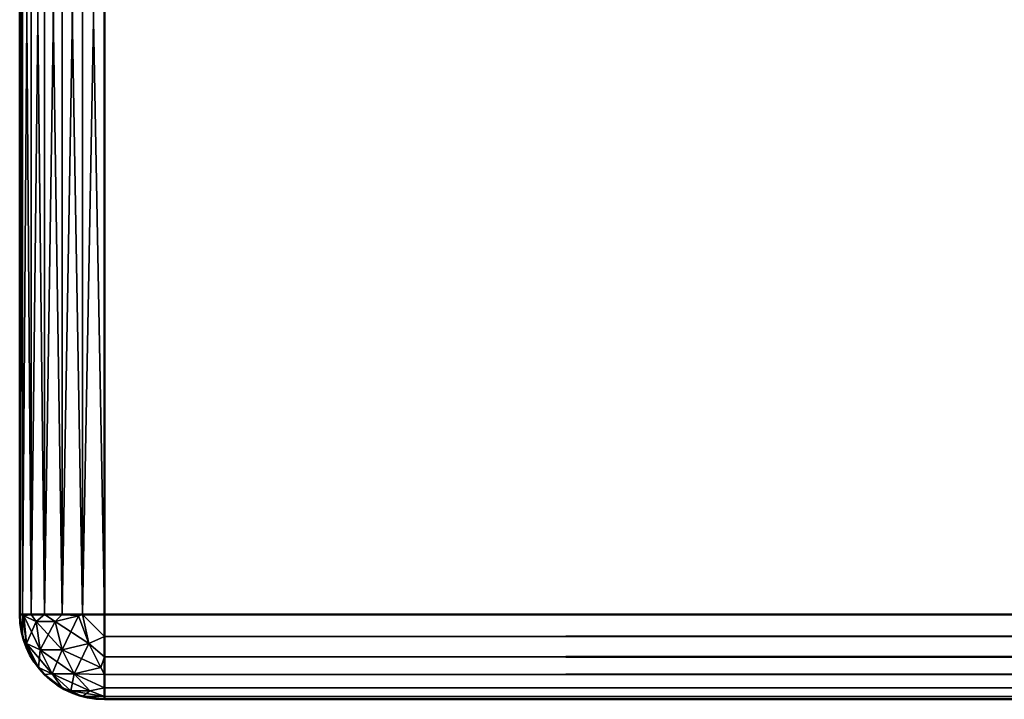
# Model space of a CAD drawing. Header units: millimetres. Extents: x 0 to 359, y -334 to 1.
# Tile 2 of 216: x 3.5 to 15.09, y -312.5 to -304.5. Entities that reach past the tile are written whole.
import ezdxf

# ---------------------------------------------------------------- set-up
doc = ezdxf.new("R2010")
doc.units = ezdxf.units.MM
doc.header["$MEASUREMENT"] = 0
doc.layers.add('0 Misc', color=7, linetype='Continuous', lineweight=35)
doc.layers.add('10 Raster Images', color=7, linetype='Continuous', lineweight=35)

msp = doc.modelspace()

# ---------------------------------------------------------------- linework, layer by layer
at = {"layer": '0 Misc', "color": 160, "linetype": 'Continuous', "lineweight": 50}
for p, q in [((3.5, -311.5, 4), (3.5, -297.5, 4)), ((3.5, -297.5, 164), (3.5, -311.5, 164)), ((3.5, -311.5, 169), (3.5, -297.5, 169)), ((3.5, -297.5, 329), (3.5, -311.5, 329)), ((4.5, -297.5, 3), (4.5, -311.5, 3)), ((4.5, -311.5, 165), (4.5, -297.5, 165)), ((4.5, -297.5, 168), (4.5, -311.5, 168)), ((4.5, -311.5, 330), (4.5, -297.5, 330)), ((3.5, -311.5, 164), (3.5, -311.5, 4)), ((3.5, -311.5, 329), (3.5, -311.5, 169)), ((4.5, -311.5, 3), (354.5, -311.5, 3)), ((354.5, -311.5, 165), (4.5, -311.5, 165)), ((4.5, -311.5, 168), (354.5, -311.5, 168)), ((354.5, -311.5, 330), (4.5, -311.5, 330)), ((4.5, -312.5, 164), (354.5, -312.5, 164)), ((354.5, -312.5, 4), (4.5, -312.5, 4)), ((4.5, -312.5, 4), (4.5, -312.5, 164)), ((4.5, -312.5, 329), (354.5, -312.5, 329)), ((354.5, -312.5, 169), (4.5, -312.5, 169)), ((4.5, -312.5, 169), (4.5, -312.5, 329))]:
    msp.add_line(p, q, dxfattribs=at).dxf.unprotected_set("ltscale", 0)
at = {"layer": '0 Misc', "color": 160, "linetype": 'Continuous', "lineweight": 25}
for p, q in [((4.5, -312.5, 169), (354.5, -312.5, 329)), ((4.5, -312.5, 169), (114.812, -312.5, 274.239)), ((4.5, -312.5, 169), (113, -312.5, 274)), ((4.5, -312.5, 329), (41.438, -312.5, 277.5)), ((41.438, -312.5, 277.5), (4.5, -312.5, 169)), ((42.55, -312.5, 276.05), (4.5, -312.5, 169)), ((44, -312.5, 274.938), (4.5, -312.5, 169)), ((45.688, -312.5, 274.239), (4.5, -312.5, 169)), ((47.5, -312.5, 274), (4.5, -312.5, 169)), ((4.5, -312.5, 329), (40.739, -312.5, 279.188)), ((4.5, -312.5, 329), (40.5, -312.5, 281)), ((4.5, -312.5, 329), (40.5, -312.5, 294.5)), ((4.5, -312.5, 329), (40.739, -312.5, 296.312)), ((4.5, -312.5, 329), (41.438, -312.5, 298)), ((4.5, -312.5, 329), (42.55, -312.5, 299.45)), ((4.5, -312.5, 329), (44, -312.5, 300.562)), ((4.5, -312.5, 329), (45.688, -312.5, 301.261)), ((4.5, -312.5, 329), (47.5, -312.5, 301.5))]:
    msp.add_line(p, q, dxfattribs=at).dxf.unprotected_set("ltscale", 0)
at = {"layer": '0 Misc', "color": 160, "linetype": 'Continuous', "lineweight": 50, "extrusion": (0, 0, -1)}
for centre in [(-4.5, -311.5, -164), (-4.5, -311.5, -329)]:
    msp.add_arc(centre, 1, 270, 0, dxfattribs=at).dxf.unprotected_set("ltscale", 0)
at = {"layer": '0 Misc', "color": 160, "linetype": 'Continuous', "lineweight": 50}
for centre in [(4.5, -311.5, 4), (4.5, -311.5, 169)]:
    msp.add_arc(centre, 1, 180, 270, dxfattribs=at).dxf.unprotected_set("ltscale", 0)
at = {"layer": '0 Misc', "color": 160, "linetype": 'Continuous', "lineweight": 50, "extrusion": (0, 1, 0)}
for centre, start, end in [((-4.5, 4, -311.5), 270, 0), ((-4.5, 164, -311.5), 0, 90), ((-4.5, 169, -311.5), 270, 0), ((-4.5, 329, -311.5), 0, 90)]:
    msp.add_arc(centre, 1, start, end, dxfattribs=at).dxf.unprotected_set("ltscale", 0)
at = {"layer": '0 Misc', "color": 160, "linetype": 'Continuous', "lineweight": 50, "extrusion": (1, 0, 0)}
for centre, start, end in [((-311.5, 4, 4.5), 180, 270), ((-311.5, 164, 4.5), 90, 180), ((-311.5, 169, 4.5), 180, 270), ((-311.5, 329, 4.5), 90, 180)]:
    msp.add_arc(centre, 1, start, end, dxfattribs=at).dxf.unprotected_set("ltscale", 0)
at = {"layer": '0 Misc', "color": 7, "lineweight": 25}
for points, invisible_edges in [([(3.5, -311.5, 4), (3.5, -297.5, 164), (3.5, -297.5, 4)], 1), ([(3.5, -311.5, 4), (3.5, -311.5, 164), (3.5, -297.5, 164)], 12), ([(3.5, -311.5, 169), (3.5, -297.5, 329), (3.5, -297.5, 169)], 1), ([(3.5, -311.5, 169), (3.5, -311.5, 329), (3.5, -297.5, 329)], 12), ([(354.5, -297.5, 3), (4.5, -311.5, 3), (4.5, -297.5, 3)], 1), ([(354.5, -297.5, 3), (354.5, -311.5, 3), (4.5, -311.5, 3)], 12), ([(4.5, -297.5, 165), (354.5, -311.5, 165), (354.5, -297.5, 165)], 1), ([(4.5, -297.5, 165), (4.5, -311.5, 165), (354.5, -311.5, 165)], 12), ([(354.5, -297.5, 168), (4.5, -311.5, 168), (4.5, -297.5, 168)], 1), ([(354.5, -297.5, 168), (354.5, -311.5, 168), (4.5, -311.5, 168)], 12), ([(4.5, -297.5, 330), (354.5, -311.5, 330), (354.5, -297.5, 330)], 1), ([(4.5, -297.5, 330), (4.5, -311.5, 330), (354.5, -311.5, 330)], 12), ([(4.5, -312.5, 164), (354.5, -312.5, 4), (354.5, -312.5, 164)], 1), ([(4.5, -312.5, 164), (4.5, -312.5, 4), (354.5, -312.5, 4)], 12)]:
    msp.add_3dface(points, dxfattribs=dict(at, invisible_edges=invisible_edges))
for points in [[(3.534, -311.5, 3.741), (3.5, -311.5, 4), (3.534, -297.5, 3.741)], [(3.534, -297.5, 3.741), (3.5, -311.5, 4), (3.5, -297.5, 4)], [(3.5, -297.5, 164), (3.5, -311.5, 164), (3.534, -311.5, 164.259)], [(3.534, -297.5, 164.259), (3.5, -297.5, 164), (3.534, -311.5, 164.259)], [(3.534, -311.5, 168.741), (3.5, -311.5, 169), (3.534, -297.5, 168.741)], [(3.534, -297.5, 168.741), (3.5, -311.5, 169), (3.5, -297.5, 169)], [(3.5, -297.5, 329), (3.5, -311.5, 329), (3.534, -311.5, 329.259)], [(3.534, -297.5, 329.259), (3.5, -297.5, 329), (3.534, -311.5, 329.259)], [(3.534, -297.5, 3.741), (3.634, -297.5, 3.5), (3.634, -311.5, 3.5)], [(3.534, -311.5, 3.741), (3.534, -297.5, 3.741), (3.634, -311.5, 3.5)], [(3.634, -297.5, 164.5), (3.534, -297.5, 164.259), (3.534, -311.5, 164.259)], [(3.634, -311.5, 164.5), (3.634, -297.5, 164.5), (3.534, -311.5, 164.259)], [(3.534, -297.5, 168.741), (3.634, -297.5, 168.5), (3.634, -311.5, 168.5)], [(3.534, -311.5, 168.741), (3.534, -297.5, 168.741), (3.634, -311.5, 168.5)], [(3.634, -297.5, 329.5), (3.534, -297.5, 329.259), (3.534, -311.5, 329.259)], [(3.634, -311.5, 329.5), (3.634, -297.5, 329.5), (3.534, -311.5, 329.259)], [(3.793, -297.5, 3.293), (3.793, -311.5, 3.293), (3.634, -311.5, 3.5)], [(3.634, -297.5, 3.5), (3.793, -297.5, 3.293), (3.634, -311.5, 3.5)], [(3.634, -311.5, 164.5), (3.793, -311.5, 164.707), (3.634, -297.5, 164.5)], [(3.634, -297.5, 164.5), (3.793, -311.5, 164.707), (3.793, -297.5, 164.707)], [(3.793, -297.5, 168.293), (3.793, -311.5, 168.293), (3.634, -311.5, 168.5)], [(3.634, -297.5, 168.5), (3.793, -297.5, 168.293), (3.634, -311.5, 168.5)], [(3.634, -311.5, 329.5), (3.793, -311.5, 329.707), (3.634, -297.5, 329.5)], [(3.634, -297.5, 329.5), (3.793, -311.5, 329.707), (3.793, -297.5, 329.707)], [(4, -311.5, 3.134), (3.793, -311.5, 3.293), (4, -297.5, 3.134)], [(4, -297.5, 3.134), (3.793, -311.5, 3.293), (3.793, -297.5, 3.293)], [(3.793, -297.5, 164.707), (3.793, -311.5, 164.707), (4, -311.5, 164.866)], [(4, -297.5, 164.866), (3.793, -297.5, 164.707), (4, -311.5, 164.866)], [(4, -311.5, 168.134), (3.793, -311.5, 168.293), (4, -297.5, 168.134)], [(4, -297.5, 168.134), (3.793, -311.5, 168.293), (3.793, -297.5, 168.293)], [(3.793, -297.5, 329.707), (3.793, -311.5, 329.707), (4, -311.5, 329.866)], [(4, -297.5, 329.866), (3.793, -297.5, 329.707), (4, -311.5, 329.866)], [(4, -297.5, 3.134), (4.241, -297.5, 3.034), (4.241, -311.5, 3.034)], [(4, -311.5, 3.134), (4, -297.5, 3.134), (4.241, -311.5, 3.034)], [(4.241, -297.5, 164.966), (4, -297.5, 164.866), (4, -311.5, 164.866)], [(4.241, -311.5, 164.966), (4.241, -297.5, 164.966), (4, -311.5, 164.866)], [(4, -297.5, 168.134), (4.241, -297.5, 168.034), (4.241, -311.5, 168.034)], [(4, -311.5, 168.134), (4, -297.5, 168.134), (4.241, -311.5, 168.034)], [(4.241, -297.5, 329.966), (4, -297.5, 329.866), (4, -311.5, 329.866)], [(4.241, -311.5, 329.966), (4.241, -297.5, 329.966), (4, -311.5, 329.866)], [(4.5, -297.5, 3), (4.5, -311.5, 3), (4.241, -311.5, 3.034)], [(4.241, -297.5, 3.034), (4.5, -297.5, 3), (4.241, -311.5, 3.034)], [(4.241, -311.5, 164.966), (4.5, -311.5, 165), (4.241, -297.5, 164.966)], [(4.241, -297.5, 164.966), (4.5, -311.5, 165), (4.5, -297.5, 165)], [(4.5, -297.5, 168), (4.5, -311.5, 168), (4.241, -311.5, 168.034)], [(4.241, -297.5, 168.034), (4.5, -297.5, 168), (4.241, -311.5, 168.034)], [(4.241, -311.5, 329.966), (4.5, -311.5, 330), (4.241, -297.5, 329.966)], [(4.241, -297.5, 329.966), (4.5, -311.5, 330), (4.5, -297.5, 330)], [(3.534, -311.759, 164), (3.5, -311.5, 164), (3.534, -311.759, 4)], [(3.534, -311.759, 4), (3.5, -311.5, 164), (3.5, -311.5, 4)], [(3.534, -311.5, 3.741), (3.534, -311.759, 4), (3.5, -311.5, 4)], [(3.534, -311.5, 164.259), (3.5, -311.5, 164), (3.534, -311.759, 164)], [(3.534, -311.759, 329), (3.5, -311.5, 329), (3.534, -311.759, 169)], [(3.534, -311.759, 169), (3.5, -311.5, 329), (3.5, -311.5, 169)], [(3.534, -311.5, 168.741), (3.534, -311.759, 169), (3.5, -311.5, 169)], [(3.534, -311.5, 329.259), (3.5, -311.5, 329), (3.534, -311.759, 329)], [(3.534, -311.5, 3.741), (3.579, -311.842, 3.812), (3.534, -311.759, 4)], [(3.634, -311.5, 3.5), (3.548, -311.517, 3.693), (3.534, -311.5, 3.741)], [(3.579, -311.842, 3.812), (3.534, -311.5, 3.741), (3.548, -311.517, 3.693)], [(3.534, -311.5, 164.259), (3.534, -311.759, 164), (3.579, -311.842, 164.188)], [(3.534, -311.5, 164.259), (3.548, -311.517, 164.307), (3.634, -311.5, 164.5)], [(3.534, -311.5, 164.259), (3.579, -311.842, 164.188), (3.548, -311.517, 164.307)], [(3.534, -311.5, 168.741), (3.579, -311.842, 168.812), (3.534, -311.759, 169)], [(3.634, -311.5, 168.5), (3.548, -311.517, 168.693), (3.534, -311.5, 168.741)], [(3.579, -311.842, 168.812), (3.534, -311.5, 168.741), (3.548, -311.517, 168.693)], [(3.534, -311.5, 329.259), (3.534, -311.759, 329), (3.579, -311.842, 329.188)], [(3.534, -311.5, 329.259), (3.548, -311.517, 329.307), (3.634, -311.5, 329.5)], [(3.534, -311.5, 329.259), (3.579, -311.842, 329.188), (3.548, -311.517, 329.307)], [(3.548, -311.517, 3.693), (3.634, -311.5, 3.5), (3.692, -311.583, 3.417)], [(3.634, -311.5, 164.5), (3.548, -311.517, 164.307), (3.692, -311.583, 164.583)], [(3.548, -311.517, 168.693), (3.634, -311.5, 168.5), (3.692, -311.583, 168.417)], [(3.634, -311.5, 329.5), (3.548, -311.517, 329.307), (3.692, -311.583, 329.583)], [(3.548, -311.517, 3.693), (3.692, -311.583, 3.417), (3.742, -311.917, 3.498)], [(3.742, -311.917, 3.498), (3.579, -311.842, 3.812), (3.548, -311.517, 3.693)], [(3.548, -311.517, 164.307), (3.579, -311.842, 164.188), (3.692, -311.583, 164.583)], [(3.548, -311.517, 168.693), (3.692, -311.583, 168.417), (3.742, -311.917, 168.498)], [(3.742, -311.917, 168.498), (3.579, -311.842, 168.812), (3.548, -311.517, 168.693)], [(3.548, -311.517, 329.307), (3.579, -311.842, 329.188), (3.692, -311.583, 329.583)], [(3.692, -311.583, 164.583), (3.579, -311.842, 164.188), (3.742, -311.917, 164.502)], [(3.692, -311.583, 329.583), (3.579, -311.842, 329.188), (3.742, -311.917, 329.502)], [(3.793, -311.5, 3.293), (3.692, -311.583, 3.417), (3.634, -311.5, 3.5)], [(3.634, -311.5, 164.5), (3.692, -311.583, 164.583), (3.793, -311.5, 164.707)], [(3.793, -311.5, 168.293), (3.692, -311.583, 168.417), (3.634, -311.5, 168.5)], [(3.634, -311.5, 329.5), (3.692, -311.583, 329.583), (3.793, -311.5, 329.707)], [(3.692, -311.583, 3.417), (3.793, -311.5, 3.293), (3.917, -311.583, 3.192)], [(3.917, -311.583, 164.808), (3.793, -311.5, 164.707), (3.692, -311.583, 164.583)], [(3.692, -311.583, 168.417), (3.793, -311.5, 168.293), (3.917, -311.583, 168.192)], [(3.917, -311.583, 329.808), (3.793, -311.5, 329.707), (3.692, -311.583, 329.583)], [(3.692, -311.583, 3.417), (3.917, -311.583, 3.192), (3.998, -311.917, 3.242)], [(3.692, -311.583, 3.417), (3.998, -311.917, 3.242), (3.742, -311.917, 3.498)], [(3.917, -311.583, 164.808), (3.692, -311.583, 164.583), (3.742, -311.917, 164.502)], [(3.692, -311.583, 168.417), (3.917, -311.583, 168.192), (3.998, -311.917, 168.242)], [(3.692, -311.583, 168.417), (3.998, -311.917, 168.242), (3.742, -311.917, 168.498)], [(3.917, -311.583, 329.808), (3.692, -311.583, 329.583), (3.742, -311.917, 329.502)], [(3.917, -311.583, 164.808), (3.742, -311.917, 164.502), (3.998, -311.917, 164.758)], [(3.917, -311.583, 329.808), (3.742, -311.917, 329.502), (3.998, -311.917, 329.758)], [(4, -311.5, 3.134), (3.917, -311.583, 3.192), (3.793, -311.5, 3.293)], [(3.793, -311.5, 164.707), (3.917, -311.583, 164.808), (4, -311.5, 164.866)], [(4, -311.5, 168.134), (3.917, -311.583, 168.192), (3.793, -311.5, 168.293)], [(3.793, -311.5, 329.707), (3.917, -311.583, 329.808), (4, -311.5, 329.866)], [(4, -311.5, 3.134), (4.193, -311.517, 3.048), (3.917, -311.583, 3.192)], [(4.193, -311.517, 164.952), (4, -311.5, 164.866), (3.917, -311.583, 164.808)], [(4, -311.5, 168.134), (4.193, -311.517, 168.048), (3.917, -311.583, 168.192)], [(4.193, -311.517, 329.952), (4, -311.5, 329.866), (3.917, -311.583, 329.808)], [(4.193, -311.517, 3.048), (4.312, -311.842, 3.079), (3.917, -311.583, 3.192)], [(4.193, -311.517, 164.952), (3.917, -311.583, 164.808), (3.998, -311.917, 164.758)], [(4.193, -311.517, 168.048), (4.312, -311.842, 168.079), (3.917, -311.583, 168.192)], [(4.193, -311.517, 329.952), (3.917, -311.583, 329.808), (3.998, -311.917, 329.758)], [(3.917, -311.583, 3.192), (4.312, -311.842, 3.079), (3.998, -311.917, 3.242)], [(3.917, -311.583, 168.192), (4.312, -311.842, 168.079), (3.998, -311.917, 168.242)], [(3.998, -311.917, 164.758), (4.312, -311.842, 164.921), (4.193, -311.517, 164.952)], [(3.998, -311.917, 329.758), (4.312, -311.842, 329.921), (4.193, -311.517, 329.952)], [(4.241, -311.5, 3.034), (4.193, -311.517, 3.048), (4, -311.5, 3.134)], [(4, -311.5, 164.866), (4.193, -311.517, 164.952), (4.241, -311.5, 164.966)], [(4.241, -311.5, 168.034), (4.193, -311.517, 168.048), (4, -311.5, 168.134)], [(4, -311.5, 329.866), (4.193, -311.517, 329.952), (4.241, -311.5, 329.966)], [(4.241, -311.5, 3.034), (4.312, -311.842, 3.079), (4.193, -311.517, 3.048)], [(4.312, -311.842, 164.921), (4.241, -311.5, 164.966), (4.193, -311.517, 164.952)], [(4.241, -311.5, 168.034), (4.312, -311.842, 168.079), (4.193, -311.517, 168.048)], [(4.312, -311.842, 329.921), (4.241, -311.5, 329.966), (4.193, -311.517, 329.952)], [(4.241, -311.5, 3.034), (4.5, -311.759, 3.034), (4.312, -311.842, 3.079)], [(4.241, -311.5, 3.034), (4.5, -311.5, 3), (4.5, -311.759, 3.034)], [(4.241, -311.5, 164.966), (4.312, -311.842, 164.921), (4.5, -311.759, 164.966)], [(4.241, -311.5, 164.966), (4.5, -311.759, 164.966), (4.5, -311.5, 165)], [(4.241, -311.5, 168.034), (4.5, -311.759, 168.034), (4.312, -311.842, 168.079)], [(4.241, -311.5, 168.034), (4.5, -311.5, 168), (4.5, -311.759, 168.034)], [(4.241, -311.5, 329.966), (4.312, -311.842, 329.921), (4.5, -311.759, 329.966)], [(4.241, -311.5, 329.966), (4.5, -311.759, 329.966), (4.5, -311.5, 330)], [(4.5, -311.759, 3.034), (4.5, -311.5, 3), (354.5, -311.759, 3.034)], [(354.5, -311.759, 3.034), (4.5, -311.5, 3), (354.5, -311.5, 3)], [(354.5, -311.759, 164.966), (354.5, -311.5, 165), (4.5, -311.759, 164.966)], [(4.5, -311.759, 164.966), (354.5, -311.5, 165), (4.5, -311.5, 165)], [(4.5, -311.759, 168.034), (4.5, -311.5, 168), (354.5, -311.759, 168.034)], [(354.5, -311.759, 168.034), (4.5, -311.5, 168), (354.5, -311.5, 168)], [(354.5, -311.759, 329.966), (354.5, -311.5, 330), (4.5, -311.759, 329.966)], [(4.5, -311.759, 329.966), (354.5, -311.5, 330), (4.5, -311.5, 330)], [(3.534, -311.759, 4), (3.634, -312, 4), (3.634, -312, 164)], [(3.534, -311.759, 164), (3.534, -311.759, 4), (3.634, -312, 164)], [(3.579, -311.842, 3.812), (3.634, -312, 4), (3.534, -311.759, 4)], [(3.579, -311.842, 164.188), (3.534, -311.759, 164), (3.634, -312, 164)], [(3.534, -311.759, 169), (3.634, -312, 169), (3.634, -312, 329)], [(3.534, -311.759, 329), (3.534, -311.759, 169), (3.634, -312, 329)], [(3.579, -311.842, 168.812), (3.634, -312, 169), (3.534, -311.759, 169)], [(3.579, -311.842, 329.188), (3.534, -311.759, 329), (3.634, -312, 329)], [(4.312, -311.842, 3.079), (4.5, -311.759, 3.034), (4.5, -312, 3.134)], [(4.312, -311.842, 164.921), (4.5, -312, 164.866), (4.5, -311.759, 164.966)], [(4.312, -311.842, 168.079), (4.5, -311.759, 168.034), (4.5, -312, 168.134)], [(4.312, -311.842, 329.921), (4.5, -312, 329.866), (4.5, -311.759, 329.966)], [(354.5, -311.759, 3.034), (354.5, -312, 3.134), (4.5, -312, 3.134)], [(4.5, -311.759, 3.034), (354.5, -311.759, 3.034), (4.5, -312, 3.134)], [(4.5, -311.759, 164.966), (4.5, -312, 164.866), (354.5, -312, 164.866)], [(354.5, -311.759, 164.966), (4.5, -311.759, 164.966), (354.5, -312, 164.866)], [(354.5, -311.759, 168.034), (354.5, -312, 168.134), (4.5, -312, 168.134)], [(4.5, -311.759, 168.034), (354.5, -311.759, 168.034), (4.5, -312, 168.134)], [(4.5, -311.759, 329.966), (4.5, -312, 329.866), (354.5, -312, 329.866)], [(354.5, -311.759, 329.966), (4.5, -311.759, 329.966), (354.5, -312, 329.866)], [(3.579, -311.842, 3.812), (3.721, -312.125, 3.954), (3.634, -312, 4)], [(3.742, -311.917, 3.498), (3.884, -312.201, 3.64), (3.579, -311.842, 3.812)], [(3.884, -312.201, 3.64), (3.721, -312.125, 3.954), (3.579, -311.842, 3.812)], [(3.579, -311.842, 164.188), (3.634, -312, 164), (3.721, -312.125, 164.046)], [(3.579, -311.842, 164.188), (3.721, -312.125, 164.046), (3.742, -311.917, 164.502)], [(3.579, -311.842, 168.812), (3.721, -312.125, 168.954), (3.634, -312, 169)], [(3.742, -311.917, 168.498), (3.884, -312.201, 168.64), (3.579, -311.842, 168.812)], [(3.884, -312.201, 168.64), (3.721, -312.125, 168.954), (3.579, -311.842, 168.812)], [(3.579, -311.842, 329.188), (3.634, -312, 329), (3.721, -312.125, 329.046)], [(3.579, -311.842, 329.188), (3.721, -312.125, 329.046), (3.742, -311.917, 329.502)], [(3.742, -311.917, 164.502), (3.721, -312.125, 164.046), (3.884, -312.201, 164.36)], [(3.742, -311.917, 329.502), (3.721, -312.125, 329.046), (3.884, -312.201, 329.36)], [(3.998, -311.917, 3.242), (4.14, -312.201, 3.384), (3.742, -311.917, 3.498)], [(3.742, -311.917, 3.498), (4.14, -312.201, 3.384), (3.884, -312.201, 3.64)], [(3.742, -311.917, 164.502), (3.884, -312.201, 164.36), (3.998, -311.917, 164.758)], [(3.998, -311.917, 168.242), (4.14, -312.201, 168.384), (3.742, -311.917, 168.498)], [(3.742, -311.917, 168.498), (4.14, -312.201, 168.384), (3.884, -312.201, 168.64)], [(3.742, -311.917, 329.502), (3.884, -312.201, 329.36), (3.998, -311.917, 329.758)], [(3.998, -311.917, 164.758), (3.884, -312.201, 164.36), (4.14, -312.201, 164.616)], [(3.998, -311.917, 329.758), (3.884, -312.201, 329.36), (4.14, -312.201, 329.616)], [(4.312, -311.842, 3.079), (4.454, -312.125, 3.221), (3.998, -311.917, 3.242)], [(3.998, -311.917, 164.758), (4.14, -312.201, 164.616), (4.312, -311.842, 164.921)], [(4.312, -311.842, 168.079), (4.454, -312.125, 168.221), (3.998, -311.917, 168.242)], [(3.998, -311.917, 329.758), (4.14, -312.201, 329.616), (4.312, -311.842, 329.921)], [(3.998, -311.917, 3.242), (4.454, -312.125, 3.221), (4.14, -312.201, 3.384)], [(3.998, -311.917, 168.242), (4.454, -312.125, 168.221), (4.14, -312.201, 168.384)], [(4.14, -312.201, 164.616), (4.454, -312.125, 164.779), (4.312, -311.842, 164.921)], [(4.14, -312.201, 329.616), (4.454, -312.125, 329.779), (4.312, -311.842, 329.921)], [(4.312, -311.842, 3.079), (4.5, -312, 3.134), (4.454, -312.125, 3.221)], [(4.312, -311.842, 164.921), (4.454, -312.125, 164.779), (4.5, -312, 164.866)], [(4.312, -311.842, 168.079), (4.5, -312, 168.134), (4.454, -312.125, 168.221)], [(4.312, -311.842, 329.921), (4.454, -312.125, 329.779), (4.5, -312, 329.866)], [(3.793, -312.207, 4), (3.793, -312.207, 164), (3.634, -312, 164)], [(3.634, -312, 4), (3.793, -312.207, 4), (3.634, -312, 164)], [(3.721, -312.125, 3.954), (3.793, -312.207, 4), (3.634, -312, 4)], [(3.721, -312.125, 164.046), (3.634, -312, 164), (3.793, -312.207, 164)], [(3.793, -312.207, 169), (3.793, -312.207, 329), (3.634, -312, 329)], [(3.634, -312, 169), (3.793, -312.207, 169), (3.634, -312, 329)], [(3.721, -312.125, 168.954), (3.793, -312.207, 169), (3.634, -312, 169)], [(3.721, -312.125, 329.046), (3.634, -312, 329), (3.793, -312.207, 329)], [(4.454, -312.125, 3.221), (4.5, -312, 3.134), (4.5, -312.207, 3.293)], [(4.454, -312.125, 164.779), (4.5, -312.207, 164.707), (4.5, -312, 164.866)], [(4.454, -312.125, 168.221), (4.5, -312, 168.134), (4.5, -312.207, 168.293)], [(4.454, -312.125, 329.779), (4.5, -312.207, 329.707), (4.5, -312, 329.866)], [(354.5, -312.207, 3.293), (4.5, -312.207, 3.293), (4.5, -312, 3.134)], [(354.5, -312, 3.134), (354.5, -312.207, 3.293), (4.5, -312, 3.134)], [(4.5, -312.207, 164.707), (354.5, -312.207, 164.707), (354.5, -312, 164.866)], [(4.5, -312, 164.866), (4.5, -312.207, 164.707), (354.5, -312, 164.866)], [(354.5, -312.207, 168.293), (4.5, -312.207, 168.293), (4.5, -312, 168.134)], [(354.5, -312, 168.134), (354.5, -312.207, 168.293), (4.5, -312, 168.134)], [(4.5, -312.207, 329.707), (354.5, -312.207, 329.707), (354.5, -312, 329.866)], [(4.5, -312, 329.866), (4.5, -312.207, 329.707), (354.5, -312, 329.866)], [(3.884, -312.201, 3.64), (3.793, -312.207, 4), (3.721, -312.125, 3.954)], [(3.721, -312.125, 164.046), (3.793, -312.207, 164), (3.884, -312.201, 164.36)], [(3.884, -312.201, 168.64), (3.793, -312.207, 169), (3.721, -312.125, 168.954)], [(3.721, -312.125, 329.046), (3.793, -312.207, 329), (3.884, -312.201, 329.36)], [(4.454, -312.125, 3.221), (4.5, -312.207, 3.293), (4.14, -312.201, 3.384)], [(4.14, -312.201, 164.616), (4.5, -312.207, 164.707), (4.454, -312.125, 164.779)], [(4.454, -312.125, 168.221), (4.5, -312.207, 168.293), (4.14, -312.201, 168.384)], [(4.14, -312.201, 329.616), (4.5, -312.207, 329.707), (4.454, -312.125, 329.779)], [(4, -312.366, 4), (3.793, -312.207, 4), (3.884, -312.201, 3.64)], [(3.884, -312.201, 164.36), (3.793, -312.207, 164), (4, -312.366, 164)], [(4, -312.366, 169), (3.793, -312.207, 169), (3.884, -312.201, 168.64)], [(3.884, -312.201, 329.36), (3.793, -312.207, 329), (4, -312.366, 329)], [(4, -312.366, 164), (3.793, -312.207, 164), (4, -312.366, 4)], [(4, -312.366, 4), (3.793, -312.207, 164), (3.793, -312.207, 4)], [(4, -312.366, 329), (3.793, -312.207, 329), (4, -312.366, 169)], [(4, -312.366, 169), (3.793, -312.207, 329), (3.793, -312.207, 169)], [(4, -312.366, 4), (3.884, -312.201, 3.64), (4.1, -312.4, 3.825)], [(4.325, -312.4, 3.6), (4.1, -312.4, 3.825), (3.884, -312.201, 3.64)], [(4.14, -312.201, 3.384), (4.325, -312.4, 3.6), (3.884, -312.201, 3.64)], [(3.884, -312.201, 164.36), (4, -312.366, 164), (4.1, -312.4, 164.175)], [(3.884, -312.201, 164.36), (4.1, -312.4, 164.175), (4.14, -312.201, 164.616)], [(4, -312.366, 169), (3.884, -312.201, 168.64), (4.1, -312.4, 168.825)], [(4.325, -312.4, 168.6), (4.1, -312.4, 168.825), (3.884, -312.201, 168.64)], [(4.14, -312.201, 168.384), (4.325, -312.4, 168.6), (3.884, -312.201, 168.64)], [(3.884, -312.201, 329.36), (4, -312.366, 329), (4.1, -312.4, 329.175)], [(3.884, -312.201, 329.36), (4.1, -312.4, 329.175), (4.14, -312.201, 329.616)], [(4.1, -312.4, 164.175), (4.325, -312.4, 164.4), (4.14, -312.201, 164.616)], [(4.1, -312.4, 329.175), (4.325, -312.4, 329.4), (4.14, -312.201, 329.616)], [(4.14, -312.201, 3.384), (4.5, -312.366, 3.5), (4.325, -312.4, 3.6)], [(4.14, -312.201, 3.384), (4.5, -312.207, 3.293), (4.5, -312.366, 3.5)], [(4.5, -312.366, 164.5), (4.14, -312.201, 164.616), (4.325, -312.4, 164.4)], [(4.5, -312.366, 164.5), (4.5, -312.207, 164.707), (4.14, -312.201, 164.616)], [(4.14, -312.201, 168.384), (4.5, -312.366, 168.5), (4.325, -312.4, 168.6)], [(4.14, -312.201, 168.384), (4.5, -312.207, 168.293), (4.5, -312.366, 168.5)], [(4.5, -312.366, 329.5), (4.14, -312.201, 329.616), (4.325, -312.4, 329.4)], [(4.5, -312.366, 329.5), (4.5, -312.207, 329.707), (4.14, -312.201, 329.616)], [(4.5, -312.366, 3.5), (4.5, -312.207, 3.293), (354.5, -312.366, 3.5)], [(354.5, -312.366, 3.5), (4.5, -312.207, 3.293), (354.5, -312.207, 3.293)], [(354.5, -312.366, 164.5), (354.5, -312.207, 164.707), (4.5, -312.366, 164.5)], [(4.5, -312.366, 164.5), (354.5, -312.207, 164.707), (4.5, -312.207, 164.707)], [(4.5, -312.366, 168.5), (4.5, -312.207, 168.293), (354.5, -312.366, 168.5)], [(354.5, -312.366, 168.5), (4.5, -312.207, 168.293), (354.5, -312.207, 168.293)], [(354.5, -312.366, 329.5), (354.5, -312.207, 329.707), (4.5, -312.366, 329.5)], [(4.5, -312.366, 329.5), (354.5, -312.207, 329.707), (4.5, -312.207, 329.707)], [(4, -312.366, 4), (4.241, -312.466, 4), (4.241, -312.466, 164)], [(4, -312.366, 164), (4, -312.366, 4), (4.241, -312.466, 164)], [(4, -312.366, 4), (4.1, -312.4, 3.825), (4.241, -312.466, 4)], [(4.1, -312.4, 164.175), (4, -312.366, 164), (4.241, -312.466, 164)], [(4, -312.366, 169), (4.241, -312.466, 169), (4.241, -312.466, 329)], [(4, -312.366, 329), (4, -312.366, 169), (4.241, -312.466, 329)], [(4, -312.366, 169), (4.1, -312.4, 168.825), (4.241, -312.466, 169)], [(4.1, -312.4, 329.175), (4, -312.366, 329), (4.241, -312.466, 329)], [(4.1, -312.4, 3.825), (4.325, -312.4, 3.6), (4.241, -312.466, 4)], [(4.1, -312.4, 164.175), (4.241, -312.466, 164), (4.5, -312.466, 164.259)], [(4.325, -312.4, 164.4), (4.1, -312.4, 164.175), (4.5, -312.466, 164.259)], [(4.1, -312.4, 168.825), (4.325, -312.4, 168.6), (4.241, -312.466, 169)], [(4.1, -312.4, 329.175), (4.241, -312.466, 329), (4.5, -312.466, 329.259)], [(4.325, -312.4, 329.4), (4.1, -312.4, 329.175), (4.5, -312.466, 329.259)], [(4.325, -312.4, 3.6), (4.5, -312.466, 3.741), (4.241, -312.466, 4)], [(4.325, -312.4, 168.6), (4.5, -312.466, 168.741), (4.241, -312.466, 169)], [(4.325, -312.4, 3.6), (4.5, -312.366, 3.5), (4.5, -312.466, 3.741)], [(4.5, -312.366, 164.5), (4.325, -312.4, 164.4), (4.5, -312.466, 164.259)], [(4.325, -312.4, 168.6), (4.5, -312.366, 168.5), (4.5, -312.466, 168.741)], [(4.5, -312.366, 329.5), (4.325, -312.4, 329.4), (4.5, -312.466, 329.259)], [(354.5, -312.366, 3.5), (354.5, -312.466, 3.741), (4.5, -312.466, 3.741)], [(4.5, -312.366, 3.5), (354.5, -312.366, 3.5), (4.5, -312.466, 3.741)], [(4.5, -312.366, 164.5), (4.5, -312.466, 164.259), (354.5, -312.466, 164.259)], [(354.5, -312.366, 164.5), (4.5, -312.366, 164.5), (354.5, -312.466, 164.259)], [(354.5, -312.366, 168.5), (354.5, -312.466, 168.741), (4.5, -312.466, 168.741)], [(4.5, -312.366, 168.5), (354.5, -312.366, 168.5), (4.5, -312.466, 168.741)], [(4.5, -312.366, 329.5), (4.5, -312.466, 329.259), (354.5, -312.466, 329.259)], [(354.5, -312.366, 329.5), (4.5, -312.366, 329.5), (354.5, -312.466, 329.259)], [(4.5, -312.5, 4), (4.5, -312.5, 164), (4.241, -312.466, 164)], [(4.241, -312.466, 4), (4.5, -312.5, 4), (4.241, -312.466, 164)], [(4.5, -312.466, 3.741), (4.5, -312.5, 4), (4.241, -312.466, 4)], [(4.241, -312.466, 164), (4.5, -312.5, 164), (4.5, -312.466, 164.259)], [(4.5, -312.5, 169), (4.5, -312.5, 329), (4.241, -312.466, 329)], [(4.241, -312.466, 169), (4.5, -312.5, 169), (4.241, -312.466, 329)], [(4.5, -312.466, 168.741), (4.5, -312.5, 169), (4.241, -312.466, 169)], [(4.241, -312.466, 329), (4.5, -312.5, 329), (4.5, -312.466, 329.259)], [(354.5, -312.5, 4), (4.5, -312.5, 4), (4.5, -312.466, 3.741)], [(354.5, -312.466, 3.741), (354.5, -312.5, 4), (4.5, -312.466, 3.741)], [(4.5, -312.5, 164), (354.5, -312.5, 164), (354.5, -312.466, 164.259)], [(4.5, -312.466, 164.259), (4.5, -312.5, 164), (354.5, -312.466, 164.259)], [(354.5, -312.5, 169), (4.5, -312.5, 169), (4.5, -312.466, 168.741)], [(354.5, -312.466, 168.741), (354.5, -312.5, 169), (4.5, -312.466, 168.741)], [(4.5, -312.5, 329), (354.5, -312.5, 329), (354.5, -312.466, 329.259)], [(4.5, -312.466, 329.259), (4.5, -312.5, 329), (354.5, -312.466, 329.259)], [(354.5, -312.5, 329), (4.5, -312.5, 169), (354.5, -312.5, 169)], [(4.5, -312.5, 169), (354.5, -312.5, 329), (114.812, -312.5, 274.239)], [(4.5, -312.5, 169), (114.812, -312.5, 274.239), (113, -312.5, 274)], [(4.5, -312.5, 169), (41.438, -312.5, 277.5), (4.5, -312.5, 329)], [(41.438, -312.5, 277.5), (4.5, -312.5, 169), (42.55, -312.5, 276.05)], [(42.55, -312.5, 276.05), (4.5, -312.5, 169), (44, -312.5, 274.938)], [(44, -312.5, 274.938), (4.5, -312.5, 169), (45.688, -312.5, 274.239)], [(45.688, -312.5, 274.239), (4.5, -312.5, 169), (47.5, -312.5, 274)], [(47.5, -312.5, 274), (4.5, -312.5, 169), (113, -312.5, 274)], [(4.5, -312.5, 329), (41.438, -312.5, 277.5), (40.739, -312.5, 279.188)], [(4.5, -312.5, 329), (40.739, -312.5, 279.188), (40.5, -312.5, 281)], [(4.5, -312.5, 329), (40.5, -312.5, 281), (40.5, -312.5, 294.5)], [(4.5, -312.5, 329), (40.5, -312.5, 294.5), (40.739, -312.5, 296.312)], [(4.5, -312.5, 329), (40.739, -312.5, 296.312), (41.438, -312.5, 298)], [(4.5, -312.5, 329), (41.438, -312.5, 298), (42.55, -312.5, 299.45)], [(4.5, -312.5, 329), (42.55, -312.5, 299.45), (44, -312.5, 300.562)], [(4.5, -312.5, 329), (44, -312.5, 300.562), (45.688, -312.5, 301.261)], [(4.5, -312.5, 329), (45.688, -312.5, 301.261), (47.5, -312.5, 301.5)], [(4.5, -312.5, 329), (47.5, -312.5, 301.5), (354.5, -312.5, 329)]]:
    msp.add_3dface(points, dxfattribs=at)
at = {"layer": '10 Raster Images', "color": 160, "linetype": 'Continuous', "lineweight": 25}
for p, q in [((354.5, -312.5, 169), (4.5, -312.5, 169)), ((4.5, -312.5, 169), (4.5, -312.5, 329)), ((4.5, -312.5, 329), (354.5, -312.5, 329))]:
    msp.add_line(p, q, dxfattribs=at).dxf.unprotected_set("ltscale", 0)

doc.saveas('drawing.dxf')
